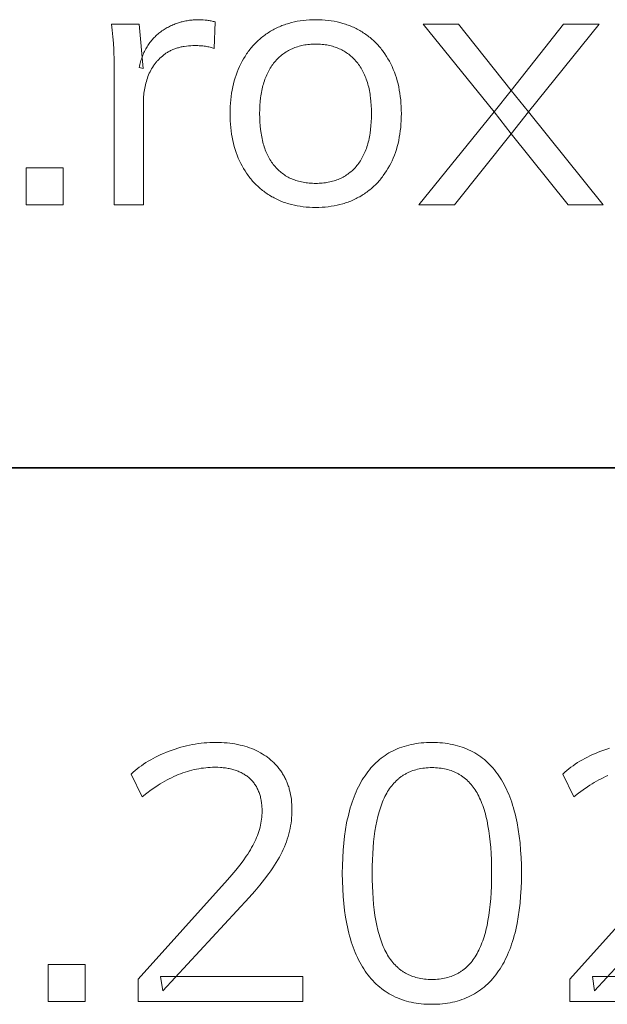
# Model space of a CAD drawing. Header units: millimetres. Extents: x -2637 to -1637, y 678 to 1678.
# Tile 116 of 256: x -1805 to -1792, y 699 to 720. Entities that reach past the tile are written whole.
import ezdxf

# ---------------------------------------------------------------- set-up
doc = ezdxf.new("R2010")
doc.units = ezdxf.units.MM
doc.layers.add('Make2D$B.SHOW mini', color=7, linetype='Continuous', true_color=0x000000)

msp = doc.modelspace()

# ---------------------------------------------------------------- linework, layer by layer
at = {"layer": 'Make2D$B.SHOW mini', "lineweight": 0}
for points in [[(-1802.708, 716.115), (-1802.708, 718.882), (-1802.711, 719.151), (-1802.719, 719.421), (-1802.727, 719.556), (-1802.737, 719.691), (-1802.752, 719.826), (-1802.77, 719.96), (-1802.77, 719.96), (-1802.181, 719.96), (-1802.181, 719.96), (-1802.096, 719.012), (-1802.181, 719.035), (-1802.174, 719.066), (-1802.166, 719.097), (-1802.158, 719.127), (-1802.15, 719.157), (-1802.141, 719.186), (-1802.132, 719.215), (-1802.122, 719.244), (-1802.112, 719.272), (-1802.101, 719.299), (-1802.089, 719.326), (-1802.078, 719.352), (-1802.065, 719.378), (-1802.053, 719.404), (-1802.039, 719.429), (-1802.026, 719.453), (-1802.011, 719.477), (-1801.997, 719.501), (-1801.981, 719.524), (-1801.966, 719.546), (-1801.95, 719.569), (-1801.933, 719.59), (-1801.916, 719.611), (-1801.898, 719.632), (-1801.88, 719.652), (-1801.862, 719.672), (-1801.843, 719.691), (-1801.823, 719.71), (-1801.803, 719.728), (-1801.783, 719.746), (-1801.762, 719.763), (-1801.74, 719.78), (-1801.718, 719.796), (-1801.696, 719.812), (-1801.673, 719.827), (-1801.651, 719.842), (-1801.628, 719.856), (-1801.605, 719.869), (-1801.582, 719.883), (-1801.558, 719.895), (-1801.535, 719.908), (-1801.511, 719.919), (-1801.487, 719.931), (-1801.463, 719.941), (-1801.439, 719.952), (-1801.415, 719.961), (-1801.39, 719.971), (-1801.366, 719.979), (-1801.341, 719.988), (-1801.316, 719.995), (-1801.29, 720.003), (-1801.265, 720.009), (-1801.24, 720.016), (-1801.214, 720.021), (-1801.188, 720.027), (-1801.162, 720.031), (-1801.136, 720.036), (-1801.109, 720.039), (-1801.083, 720.043), (-1801.056, 720.045), (-1801.029, 720.048), (-1801.002, 720.049), (-1800.974, 720.051), (-1800.947, 720.051), (-1800.919, 720.052), (-1800.87, 720.051), (-1800.823, 720.049), (-1800.777, 720.045), (-1800.732, 720.041), (-1800.71, 720.037), (-1800.689, 720.034), (-1800.668, 720.03), (-1800.647, 720.026), (-1800.627, 720.021), (-1800.607, 720.016), (-1800.587, 720.011), (-1800.568, 720.005), (-1800.568, 720.005), (-1800.583, 719.44), (-1800.605, 719.447), (-1800.627, 719.454), (-1800.651, 719.461), (-1800.674, 719.467), (-1800.698, 719.472), (-1800.722, 719.477), (-1800.747, 719.482), (-1800.772, 719.486), (-1800.798, 719.489), (-1800.824, 719.493), (-1800.85, 719.495), (-1800.877, 719.497), (-1800.904, 719.499), (-1800.932, 719.5), (-1800.988, 719.501), (-1801.037, 719.501), (-1801.085, 719.498), (-1801.132, 719.495), (-1801.177, 719.49), (-1801.222, 719.484), (-1801.243, 719.48), (-1801.264, 719.476), (-1801.285, 719.472), (-1801.306, 719.468), (-1801.327, 719.463), (-1801.347, 719.457), (-1801.366, 719.452), (-1801.386, 719.446), (-1801.405, 719.439), (-1801.424, 719.433), (-1801.443, 719.426), (-1801.461, 719.418), (-1801.479, 719.41), (-1801.496, 719.402), (-1801.514, 719.394), (-1801.531, 719.385), (-1801.548, 719.376), (-1801.564, 719.367), (-1801.58, 719.357), (-1801.596, 719.347), (-1801.611, 719.337), (-1801.627, 719.326), (-1801.656, 719.303), (-1801.685, 719.28), (-1801.712, 719.256), (-1801.739, 719.232), (-1801.764, 719.206), (-1801.789, 719.18), (-1801.801, 719.167), (-1801.812, 719.153), (-1801.824, 719.14), (-1801.835, 719.126), (-1801.846, 719.112), (-1801.856, 719.097), (-1801.866, 719.083), (-1801.877, 719.068), (-1801.896, 719.038), (-1801.914, 719.008), (-1801.932, 718.976), (-1801.948, 718.944), (-1801.964, 718.912), (-1801.978, 718.878), (-1801.992, 718.844), (-1802.004, 718.81), (-1802.016, 718.775), (-1802.027, 718.741), (-1802.037, 718.706), (-1802.046, 718.671), (-1802.054, 718.635), (-1802.061, 718.6), (-1802.067, 718.564), (-1802.073, 718.528), (-1802.078, 718.492), (-1802.082, 718.456), (-1802.085, 718.42), (-1802.087, 718.383), (-1802.088, 718.346), (-1802.088, 718.309), (-1802.088, 718.309), (-1802.088, 716.115), (-1802.088, 716.115)], [(-1798.427, 716.062), (-1798.496, 716.063), (-1798.563, 716.066), (-1798.629, 716.071), (-1798.694, 716.077), (-1798.758, 716.086), (-1798.82, 716.096), (-1798.882, 716.109), (-1798.942, 716.123), (-1799.002, 716.139), (-1799.031, 716.148), (-1799.06, 716.157), (-1799.089, 716.167), (-1799.117, 716.177), (-1799.145, 716.188), (-1799.173, 716.199), (-1799.201, 716.211), (-1799.228, 716.223), (-1799.255, 716.236), (-1799.282, 716.249), (-1799.309, 716.263), (-1799.335, 716.277), (-1799.361, 716.291), (-1799.412, 716.322), (-1799.437, 716.338), (-1799.462, 716.354), (-1799.486, 716.371), (-1799.51, 716.388), (-1799.534, 716.405), (-1799.557, 716.423), (-1799.58, 716.441), (-1799.602, 716.46), (-1799.625, 716.479), (-1799.646, 716.498), (-1799.668, 716.518), (-1799.689, 716.538), (-1799.71, 716.559), (-1799.73, 716.58), (-1799.75, 716.601), (-1799.77, 716.623), (-1799.789, 716.645), (-1799.808, 716.668), (-1799.827, 716.691), (-1799.845, 716.715), (-1799.863, 716.738), (-1799.88, 716.762), (-1799.897, 716.787), (-1799.93, 716.837), (-1799.962, 716.889), (-1799.992, 716.943), (-1800.021, 716.998), (-1800.048, 717.054), (-1800.074, 717.112), (-1800.098, 717.171), (-1800.12, 717.232), (-1800.14, 717.293), (-1800.159, 717.356), (-1800.175, 717.42), (-1800.19, 717.486), (-1800.204, 717.553), (-1800.215, 717.621), (-1800.225, 717.691), (-1800.233, 717.761), (-1800.239, 717.833), (-1800.243, 717.906), (-1800.246, 717.981), (-1800.247, 718.057), (-1800.246, 718.132), (-1800.243, 718.205), (-1800.239, 718.278), (-1800.233, 718.349), (-1800.225, 718.419), (-1800.215, 718.488), (-1800.204, 718.556), (-1800.19, 718.622), (-1800.175, 718.687), (-1800.159, 718.752), (-1800.14, 718.815), (-1800.12, 718.876), (-1800.098, 718.937), (-1800.074, 718.996), (-1800.048, 719.054), (-1800.021, 719.111), (-1799.992, 719.167), (-1799.962, 719.221), (-1799.93, 719.273), (-1799.897, 719.324), (-1799.88, 719.349), (-1799.863, 719.373), (-1799.845, 719.397), (-1799.827, 719.42), (-1799.808, 719.444), (-1799.789, 719.466), (-1799.77, 719.489), (-1799.75, 719.511), (-1799.73, 719.532), (-1799.71, 719.553), (-1799.689, 719.574), (-1799.668, 719.594), (-1799.646, 719.614), (-1799.625, 719.634), (-1799.602, 719.653), (-1799.58, 719.672), (-1799.557, 719.69), (-1799.534, 719.708), (-1799.51, 719.726), (-1799.486, 719.743), (-1799.462, 719.76), (-1799.437, 719.776), (-1799.412, 719.792), (-1799.386, 719.807), (-1799.361, 719.822), (-1799.335, 719.837), (-1799.309, 719.851), (-1799.282, 719.864), (-1799.255, 719.877), (-1799.228, 719.89), (-1799.201, 719.902), (-1799.173, 719.914), (-1799.145, 719.925), (-1799.117, 719.936), (-1799.089, 719.946), (-1799.06, 719.956), (-1799.031, 719.965), (-1799.002, 719.974), (-1798.942, 719.99), (-1798.882, 720.005), (-1798.82, 720.017), (-1798.758, 720.028), (-1798.694, 720.036), (-1798.629, 720.043), (-1798.563, 720.048), (-1798.496, 720.051), (-1798.427, 720.052), (-1798.359, 720.051), (-1798.292, 720.048), (-1798.226, 720.043), (-1798.161, 720.036), (-1798.098, 720.028), (-1798.035, 720.017), (-1797.973, 720.005), (-1797.913, 719.99), (-1797.853, 719.974), (-1797.824, 719.965), (-1797.795, 719.956), (-1797.766, 719.946), (-1797.738, 719.936), (-1797.709, 719.925), (-1797.681, 719.914), (-1797.654, 719.902), (-1797.626, 719.89), (-1797.599, 719.877), (-1797.572, 719.864), (-1797.546, 719.851), (-1797.52, 719.837), (-1797.494, 719.822), (-1797.468, 719.807), (-1797.443, 719.792), (-1797.418, 719.776), (-1797.393, 719.76), (-1797.369, 719.743), (-1797.345, 719.726), (-1797.321, 719.708), (-1797.298, 719.69), (-1797.275, 719.672), (-1797.253, 719.653), (-1797.231, 719.634), (-1797.209, 719.614), (-1797.187, 719.594), (-1797.166, 719.574), (-1797.146, 719.553), (-1797.125, 719.532), (-1797.105, 719.511), (-1797.086, 719.489), (-1797.066, 719.466), (-1797.047, 719.444), (-1797.029, 719.42), (-1797.011, 719.397), (-1796.993, 719.373), (-1796.958, 719.324), (-1796.925, 719.273), (-1796.893, 719.221), (-1796.863, 719.167), (-1796.834, 719.111), (-1796.806, 719.054), (-1796.781, 718.996), (-1796.757, 718.937), (-1796.735, 718.876), (-1796.715, 718.815), (-1796.697, 718.752), (-1796.68, 718.687), (-1796.665, 718.622), (-1796.652, 718.556), (-1796.64, 718.488), (-1796.631, 718.419), (-1796.623, 718.349), (-1796.617, 718.278), (-1796.612, 718.205), (-1796.61, 718.132), (-1796.609, 718.057), (-1796.61, 717.981), (-1796.612, 717.906), (-1796.617, 717.833), (-1796.623, 717.761), (-1796.631, 717.691), (-1796.64, 717.621), (-1796.652, 717.553), (-1796.665, 717.486), (-1796.68, 717.42), (-1796.697, 717.356), (-1796.715, 717.293), (-1796.735, 717.232), (-1796.757, 717.171), (-1796.781, 717.112), (-1796.806, 717.054), (-1796.834, 716.998), (-1796.863, 716.943), (-1796.893, 716.889), (-1796.925, 716.837), (-1796.958, 716.787), (-1796.993, 716.738), (-1797.011, 716.715), (-1797.029, 716.691), (-1797.047, 716.668), (-1797.066, 716.645), (-1797.086, 716.623), (-1797.105, 716.601), (-1797.125, 716.58), (-1797.146, 716.559), (-1797.166, 716.538), (-1797.187, 716.518), (-1797.209, 716.498), (-1797.231, 716.479), (-1797.253, 716.46), (-1797.275, 716.441), (-1797.298, 716.423), (-1797.321, 716.405), (-1797.345, 716.388), (-1797.369, 716.371), (-1797.393, 716.354), (-1797.418, 716.338), (-1797.443, 716.322), (-1797.494, 716.291), (-1797.52, 716.277), (-1797.546, 716.263), (-1797.572, 716.249), (-1797.599, 716.236), (-1797.626, 716.223), (-1797.654, 716.211), (-1797.681, 716.199), (-1797.709, 716.188), (-1797.738, 716.177), (-1797.766, 716.167), (-1797.795, 716.157), (-1797.824, 716.148), (-1797.853, 716.139), (-1797.913, 716.123), (-1797.973, 716.109), (-1798.035, 716.096), (-1798.098, 716.086), (-1798.161, 716.077), (-1798.226, 716.071), (-1798.292, 716.066), (-1798.359, 716.063)], [(-1795.478, 716.115), (-1796.235, 716.115), (-1794.637, 718.094), (-1794.277, 718.546), (-1793.161, 719.96), (-1792.405, 719.96), (-1793.904, 718.094), (-1794.277, 717.629)], [(-1793.062, 716.115), (-1794.277, 717.629), (-1794.637, 718.094), (-1796.143, 719.96), (-1795.394, 719.96), (-1794.277, 718.546), (-1793.904, 718.094), (-1792.321, 716.115)], [(-1798.427, 716.573), (-1798.392, 716.574), (-1798.358, 716.575), (-1798.323, 716.577), (-1798.29, 716.579), (-1798.257, 716.583), (-1798.224, 716.587), (-1798.192, 716.592), (-1798.161, 716.597), (-1798.129, 716.603), (-1798.099, 716.61), (-1798.069, 716.618), (-1798.039, 716.627), (-1798.01, 716.636), (-1797.982, 716.646), (-1797.953, 716.657), (-1797.926, 716.668), (-1797.899, 716.68), (-1797.872, 716.693), (-1797.846, 716.707), (-1797.821, 716.722), (-1797.795, 716.737), (-1797.771, 716.753), (-1797.747, 716.769), (-1797.723, 716.787), (-1797.7, 716.805), (-1797.677, 716.824), (-1797.655, 716.843), (-1797.634, 716.864), (-1797.612, 716.885), (-1797.592, 716.906), (-1797.572, 716.929), (-1797.552, 716.952), (-1797.533, 716.976), (-1797.515, 717.001), (-1797.497, 717.026), (-1797.48, 717.052), (-1797.463, 717.079), (-1797.447, 717.106), (-1797.432, 717.134), (-1797.417, 717.163), (-1797.403, 717.192), (-1797.389, 717.222), (-1797.376, 717.253), (-1797.364, 717.285), (-1797.352, 717.317), (-1797.341, 717.35), (-1797.331, 717.383), (-1797.321, 717.417), (-1797.311, 717.452), (-1797.302, 717.488), (-1797.294, 717.524), (-1797.287, 717.561), (-1797.28, 717.599), (-1797.273, 717.637), (-1797.263, 717.715), (-1797.254, 717.797), (-1797.248, 717.881), (-1797.244, 717.967), (-1797.243, 718.057), (-1797.244, 718.144), (-1797.248, 718.229), (-1797.254, 718.312), (-1797.263, 718.392), (-1797.268, 718.431), (-1797.274, 718.469), (-1797.28, 718.507), (-1797.287, 718.544), (-1797.295, 718.58), (-1797.303, 718.616), (-1797.312, 718.651), (-1797.321, 718.685), (-1797.331, 718.719), (-1797.342, 718.752), (-1797.353, 718.785), (-1797.365, 718.817), (-1797.378, 718.848), (-1797.391, 718.879), (-1797.405, 718.909), (-1797.419, 718.938), (-1797.434, 718.967), (-1797.45, 718.995), (-1797.466, 719.022), (-1797.483, 719.049), (-1797.5, 719.075), (-1797.518, 719.1), (-1797.537, 719.125), (-1797.556, 719.149), (-1797.576, 719.173), (-1797.596, 719.196), (-1797.617, 719.218), (-1797.638, 719.239), (-1797.66, 719.26), (-1797.682, 719.279), (-1797.705, 719.298), (-1797.728, 719.317), (-1797.752, 719.334), (-1797.776, 719.351), (-1797.8, 719.367), (-1797.825, 719.382), (-1797.851, 719.397), (-1797.877, 719.411), (-1797.904, 719.424), (-1797.931, 719.436), (-1797.958, 719.448), (-1797.986, 719.459), (-1798.014, 719.469), (-1798.043, 719.478), (-1798.073, 719.487), (-1798.103, 719.495), (-1798.133, 719.502), (-1798.164, 719.508), (-1798.195, 719.514), (-1798.227, 719.519), (-1798.259, 719.523), (-1798.292, 719.526), (-1798.325, 719.529), (-1798.359, 719.531), (-1798.393, 719.532), (-1798.427, 719.532), (-1798.462, 719.532), (-1798.496, 719.531), (-1798.53, 719.529), (-1798.563, 719.526), (-1798.596, 719.523), (-1798.628, 719.519), (-1798.66, 719.514), (-1798.692, 719.508), (-1798.723, 719.502), (-1798.753, 719.495), (-1798.783, 719.487), (-1798.813, 719.478), (-1798.842, 719.469), (-1798.87, 719.459), (-1798.898, 719.448), (-1798.926, 719.436), (-1798.953, 719.424), (-1798.979, 719.411), (-1799.006, 719.397), (-1799.031, 719.382), (-1799.056, 719.367), (-1799.081, 719.351), (-1799.105, 719.334), (-1799.129, 719.317), (-1799.152, 719.298), (-1799.175, 719.279), (-1799.198, 719.26), (-1799.22, 719.239), (-1799.241, 719.218), (-1799.262, 719.196), (-1799.282, 719.173), (-1799.302, 719.149), (-1799.322, 719.125), (-1799.341, 719.1), (-1799.359, 719.075), (-1799.377, 719.049), (-1799.394, 719.022), (-1799.411, 718.995), (-1799.426, 718.967), (-1799.442, 718.938), (-1799.456, 718.909), (-1799.47, 718.879), (-1799.484, 718.848), (-1799.496, 718.817), (-1799.508, 718.785), (-1799.52, 718.752), (-1799.531, 718.719), (-1799.541, 718.685), (-1799.55, 718.651), (-1799.559, 718.616), (-1799.568, 718.58), (-1799.575, 718.544), (-1799.582, 718.507), (-1799.589, 718.469), (-1799.595, 718.431), (-1799.6, 718.392), (-1799.609, 718.312), (-1799.615, 718.229), (-1799.618, 718.144), (-1799.62, 718.057), (-1799.618, 717.967), (-1799.615, 717.881), (-1799.609, 717.797), (-1799.6, 717.715), (-1799.59, 717.637), (-1799.583, 717.599), (-1799.576, 717.561), (-1799.569, 717.524), (-1799.561, 717.488), (-1799.552, 717.452), (-1799.543, 717.417), (-1799.533, 717.383), (-1799.522, 717.35), (-1799.511, 717.317), (-1799.499, 717.285), (-1799.487, 717.253), (-1799.474, 717.222), (-1799.46, 717.192), (-1799.446, 717.163), (-1799.431, 717.134), (-1799.416, 717.106), (-1799.4, 717.079), (-1799.383, 717.052), (-1799.366, 717.026), (-1799.348, 717.001), (-1799.33, 716.976), (-1799.311, 716.952), (-1799.291, 716.929), (-1799.271, 716.906), (-1799.25, 716.885), (-1799.229, 716.864), (-1799.208, 716.843), (-1799.185, 716.824), (-1799.163, 716.805), (-1799.14, 716.787), (-1799.116, 716.769), (-1799.092, 716.753), (-1799.067, 716.737), (-1799.041, 716.722), (-1799.016, 716.707), (-1798.989, 716.693), (-1798.962, 716.68), (-1798.935, 716.668), (-1798.907, 716.657), (-1798.879, 716.646), (-1798.85, 716.636), (-1798.821, 716.627), (-1798.791, 716.618), (-1798.76, 716.61), (-1798.729, 716.603), (-1798.698, 716.597), (-1798.666, 716.592), (-1798.633, 716.587), (-1798.6, 716.583), (-1798.567, 716.579), (-1798.532, 716.577), (-1798.498, 716.575), (-1798.463, 716.574)], [(-1804.58, 716.903), (-1803.793, 716.903), (-1803.793, 716.115), (-1804.58, 716.115)], [(-1802.204, 699.191), (-1802.204, 699.665), (-1802.204, 699.665), (-1800.301, 701.773), (-1800.208, 701.879), (-1800.123, 701.982), (-1800.043, 702.083), (-1799.97, 702.181), (-1799.904, 702.276), (-1799.873, 702.323), (-1799.844, 702.368), (-1799.816, 702.414), (-1799.79, 702.459), (-1799.766, 702.503), (-1799.743, 702.546), (-1799.721, 702.589), (-1799.701, 702.632), (-1799.683, 702.675), (-1799.666, 702.718), (-1799.65, 702.761), (-1799.636, 702.804), (-1799.623, 702.847), (-1799.611, 702.89), (-1799.601, 702.933), (-1799.592, 702.976), (-1799.584, 703.019), (-1799.578, 703.062), (-1799.573, 703.105), (-1799.57, 703.148), (-1799.568, 703.191), (-1799.567, 703.234), (-1799.568, 703.262), (-1799.568, 703.289), (-1799.57, 703.316), (-1799.571, 703.343), (-1799.574, 703.369), (-1799.577, 703.395), (-1799.58, 703.421), (-1799.584, 703.446), (-1799.588, 703.47), (-1799.593, 703.495), (-1799.598, 703.519), (-1799.604, 703.542), (-1799.61, 703.565), (-1799.617, 703.588), (-1799.624, 703.61), (-1799.632, 703.632), (-1799.641, 703.653), (-1799.65, 703.674), (-1799.659, 703.695), (-1799.669, 703.715), (-1799.679, 703.735), (-1799.69, 703.754), (-1799.702, 703.773), (-1799.713, 703.791), (-1799.726, 703.81), (-1799.739, 703.827), (-1799.752, 703.845), (-1799.766, 703.861), (-1799.78, 703.878), (-1799.795, 703.894), (-1799.811, 703.91), (-1799.827, 703.925), (-1799.843, 703.94), (-1799.86, 703.954), (-1799.878, 703.968), (-1799.895, 703.981), (-1799.914, 703.994), (-1799.932, 704.007), (-1799.951, 704.019), (-1799.971, 704.03), (-1799.991, 704.041), (-1800.011, 704.052), (-1800.032, 704.062), (-1800.053, 704.072), (-1800.075, 704.081), (-1800.097, 704.089), (-1800.119, 704.098), (-1800.142, 704.105), (-1800.166, 704.113), (-1800.19, 704.12), (-1800.214, 704.126), (-1800.239, 704.132), (-1800.264, 704.137), (-1800.289, 704.142), (-1800.315, 704.147), (-1800.342, 704.151), (-1800.368, 704.154), (-1800.396, 704.157), (-1800.423, 704.16), (-1800.452, 704.162), (-1800.509, 704.165), (-1800.569, 704.166), (-1800.618, 704.165), (-1800.668, 704.163), (-1800.717, 704.16), (-1800.766, 704.156), (-1800.816, 704.15), (-1800.865, 704.144), (-1800.913, 704.136), (-1800.962, 704.126), (-1801.011, 704.116), (-1801.059, 704.104), (-1801.108, 704.092), (-1801.156, 704.077), (-1801.204, 704.062), (-1801.252, 704.046), (-1801.3, 704.028), (-1801.348, 704.009), (-1801.396, 703.989), (-1801.443, 703.967), (-1801.491, 703.945), (-1801.539, 703.921), (-1801.587, 703.896), (-1801.635, 703.869), (-1801.682, 703.842), (-1801.73, 703.813), (-1801.778, 703.783), (-1801.826, 703.752), (-1801.921, 703.686), (-1802.017, 703.615), (-1802.113, 703.539), (-1802.113, 703.539), (-1802.35, 704.021), (-1802.309, 704.059), (-1802.267, 704.095), (-1802.223, 704.131), (-1802.178, 704.166), (-1802.132, 704.2), (-1802.085, 704.233), (-1802.036, 704.265), (-1801.986, 704.296), (-1801.935, 704.326), (-1801.883, 704.355), (-1801.829, 704.383), (-1801.774, 704.411), (-1801.717, 704.437), (-1801.659, 704.462), (-1801.6, 704.487), (-1801.54, 704.51), (-1801.479, 704.532), (-1801.417, 704.553), (-1801.356, 704.572), (-1801.295, 704.59), (-1801.233, 704.607), (-1801.172, 704.622), (-1801.11, 704.635), (-1801.048, 704.648), (-1800.987, 704.658), (-1800.925, 704.668), (-1800.863, 704.676), (-1800.801, 704.682), (-1800.739, 704.687), (-1800.677, 704.691), (-1800.615, 704.693), (-1800.553, 704.694), (-1800.491, 704.693), (-1800.431, 704.691), (-1800.371, 704.688), (-1800.313, 704.683), (-1800.256, 704.677), (-1800.199, 704.669), (-1800.144, 704.661), (-1800.09, 704.651), (-1800.037, 704.639), (-1799.984, 704.626), (-1799.933, 704.612), (-1799.883, 704.597), (-1799.834, 704.58), (-1799.786, 704.562), (-1799.739, 704.543), (-1799.693, 704.522), (-1799.649, 704.5), (-1799.605, 704.476), (-1799.563, 704.452), (-1799.522, 704.426), (-1799.483, 704.399), (-1799.463, 704.386), (-1799.444, 704.371), (-1799.426, 704.357), (-1799.407, 704.342), (-1799.389, 704.327), (-1799.372, 704.312), (-1799.354, 704.296), (-1799.337, 704.281), (-1799.32, 704.264), (-1799.304, 704.248), (-1799.288, 704.231), (-1799.272, 704.214), (-1799.256, 704.197), (-1799.241, 704.179), (-1799.226, 704.162), (-1799.212, 704.143), (-1799.198, 704.125), (-1799.184, 704.106), (-1799.17, 704.087), (-1799.157, 704.068), (-1799.144, 704.048), (-1799.132, 704.029), (-1799.119, 704.008), (-1799.108, 703.988), (-1799.096, 703.967), (-1799.085, 703.946), (-1799.074, 703.925), (-1799.064, 703.904), (-1799.054, 703.882), (-1799.045, 703.86), (-1799.036, 703.838), (-1799.027, 703.816), (-1799.018, 703.793), (-1799.011, 703.771), (-1799.003, 703.747), (-1798.996, 703.724), (-1798.989, 703.701), (-1798.983, 703.677), (-1798.971, 703.629), (-1798.961, 703.579), (-1798.952, 703.529), (-1798.945, 703.478), (-1798.94, 703.426), (-1798.936, 703.373), (-1798.934, 703.319), (-1798.933, 703.264), (-1798.934, 703.206), (-1798.936, 703.148), (-1798.94, 703.09), (-1798.946, 703.033), (-1798.953, 702.976), (-1798.962, 702.919), (-1798.973, 702.863), (-1798.985, 702.806), (-1798.999, 702.751), (-1799.015, 702.695), (-1799.032, 702.64), (-1799.051, 702.584), (-1799.071, 702.53), (-1799.094, 702.475), (-1799.117, 702.421), (-1799.143, 702.367), (-1799.17, 702.312), (-1799.2, 702.257), (-1799.232, 702.201), (-1799.266, 702.144), (-1799.302, 702.086), (-1799.34, 702.027), (-1799.381, 701.968), (-1799.423, 701.908), (-1799.515, 701.786), (-1799.615, 701.66), (-1799.724, 701.531), (-1799.842, 701.399), (-1799.842, 701.399), (-1801.677, 699.412), (-1801.677, 699.412), (-1801.723, 699.717), (-1801.723, 699.717), (-1798.703, 699.717), (-1798.703, 699.717), (-1798.703, 699.191), (-1798.704, 699.191)], [(-1795.96, 699.129), (-1796.018, 699.13), (-1796.075, 699.132), (-1796.131, 699.135), (-1796.186, 699.14), (-1796.241, 699.146), (-1796.294, 699.154), (-1796.347, 699.163), (-1796.398, 699.173), (-1796.449, 699.185), (-1796.499, 699.198), (-1796.548, 699.213), (-1796.596, 699.228), (-1796.644, 699.246), (-1796.69, 699.264), (-1796.736, 699.284), (-1796.78, 699.306), (-1796.824, 699.328), (-1796.867, 699.353), (-1796.909, 699.378), (-1796.951, 699.405), (-1796.991, 699.433), (-1797.03, 699.463), (-1797.069, 699.494), (-1797.107, 699.527), (-1797.144, 699.56), (-1797.18, 699.596), (-1797.215, 699.632), (-1797.249, 699.67), (-1797.283, 699.71), (-1797.315, 699.751), (-1797.347, 699.793), (-1797.378, 699.836), (-1797.407, 699.881), (-1797.436, 699.927), (-1797.464, 699.975), (-1797.491, 700.023), (-1797.517, 700.073), (-1797.543, 700.125), (-1797.567, 700.177), (-1797.59, 700.231), (-1797.612, 700.286), (-1797.634, 700.343), (-1797.654, 700.4), (-1797.673, 700.459), (-1797.692, 700.52), (-1797.709, 700.581), (-1797.726, 700.644), (-1797.742, 700.708), (-1797.756, 700.774), (-1797.77, 700.841), (-1797.795, 700.978), (-1797.815, 701.121), (-1797.832, 701.268), (-1797.846, 701.421), (-1797.855, 701.58), (-1797.861, 701.743), (-1797.863, 701.911), (-1797.861, 702.08), (-1797.855, 702.243), (-1797.846, 702.401), (-1797.833, 702.554), (-1797.816, 702.702), (-1797.795, 702.845), (-1797.771, 702.982), (-1797.757, 703.049), (-1797.742, 703.114), (-1797.727, 703.179), (-1797.71, 703.242), (-1797.693, 703.303), (-1797.675, 703.363), (-1797.655, 703.423), (-1797.635, 703.48), (-1797.614, 703.537), (-1797.592, 703.592), (-1797.569, 703.646), (-1797.545, 703.698), (-1797.52, 703.75), (-1797.494, 703.799), (-1797.467, 703.848), (-1797.44, 703.896), (-1797.411, 703.942), (-1797.381, 703.987), (-1797.351, 704.03), (-1797.319, 704.072), (-1797.287, 704.113), (-1797.254, 704.152), (-1797.22, 704.19), (-1797.185, 704.227), (-1797.149, 704.262), (-1797.112, 704.296), (-1797.074, 704.328), (-1797.036, 704.359), (-1796.996, 704.389), (-1796.956, 704.417), (-1796.914, 704.444), (-1796.872, 704.47), (-1796.829, 704.494), (-1796.785, 704.517), (-1796.74, 704.538), (-1796.695, 704.558), (-1796.648, 704.577), (-1796.6, 704.594), (-1796.552, 704.61), (-1796.503, 704.625), (-1796.452, 704.638), (-1796.401, 704.65), (-1796.349, 704.66), (-1796.296, 704.669), (-1796.243, 704.676), (-1796.188, 704.683), (-1796.132, 704.688), (-1796.076, 704.691), (-1796.018, 704.693), (-1795.96, 704.694), (-1795.902, 704.693), (-1795.844, 704.691), (-1795.788, 704.688), (-1795.732, 704.683), (-1795.678, 704.676), (-1795.624, 704.669), (-1795.571, 704.66), (-1795.519, 704.65), (-1795.467, 704.638), (-1795.417, 704.625), (-1795.368, 704.61), (-1795.319, 704.594), (-1795.272, 704.577), (-1795.225, 704.558), (-1795.179, 704.538), (-1795.134, 704.517), (-1795.09, 704.494), (-1795.047, 704.47), (-1795.005, 704.444), (-1794.964, 704.417), (-1794.923, 704.389), (-1794.884, 704.359), (-1794.845, 704.328), (-1794.808, 704.296), (-1794.771, 704.262), (-1794.735, 704.227), (-1794.7, 704.19), (-1794.666, 704.152), (-1794.633, 704.113), (-1794.6, 704.072), (-1794.569, 704.03), (-1794.538, 703.987), (-1794.509, 703.942), (-1794.48, 703.896), (-1794.452, 703.848), (-1794.425, 703.8), (-1794.4, 703.75), (-1794.375, 703.698), (-1794.351, 703.646), (-1794.328, 703.592), (-1794.306, 703.537), (-1794.284, 703.481), (-1794.264, 703.423), (-1794.245, 703.364), (-1794.227, 703.304), (-1794.209, 703.243), (-1794.193, 703.18), (-1794.177, 703.116), (-1794.163, 703.051), (-1794.149, 702.984), (-1794.125, 702.847), (-1794.104, 702.705), (-1794.087, 702.558), (-1794.074, 702.406), (-1794.064, 702.249), (-1794.059, 702.086), (-1794.057, 701.919), (-1794.059, 701.75), (-1794.064, 701.587), (-1794.074, 701.429), (-1794.087, 701.276), (-1794.104, 701.128), (-1794.125, 700.985), (-1794.15, 700.847), (-1794.163, 700.781), (-1794.178, 700.715), (-1794.194, 700.651), (-1794.21, 700.588), (-1794.228, 700.526), (-1794.246, 700.466), (-1794.266, 700.406), (-1794.286, 700.348), (-1794.307, 700.292), (-1794.33, 700.237), (-1794.353, 700.182), (-1794.377, 700.13), (-1794.402, 700.078), (-1794.428, 700.028), (-1794.455, 699.979), (-1794.483, 699.931), (-1794.512, 699.885), (-1794.542, 699.84), (-1794.573, 699.796), (-1794.604, 699.754), (-1794.637, 699.713), (-1794.67, 699.673), (-1794.704, 699.635), (-1794.739, 699.598), (-1794.775, 699.563), (-1794.812, 699.529), (-1794.85, 699.496), (-1794.889, 699.465), (-1794.928, 699.435), (-1794.968, 699.407), (-1795.01, 699.38), (-1795.052, 699.354), (-1795.095, 699.33), (-1795.139, 699.307), (-1795.184, 699.285), (-1795.229, 699.265), (-1795.276, 699.246), (-1795.323, 699.229), (-1795.371, 699.213), (-1795.421, 699.199), (-1795.471, 699.185), (-1795.521, 699.174), (-1795.573, 699.163), (-1795.626, 699.154), (-1795.679, 699.146), (-1795.734, 699.14), (-1795.789, 699.135), (-1795.845, 699.132), (-1795.902, 699.13)], [(-1795.96, 699.656), (-1795.92, 699.657), (-1795.88, 699.658), (-1795.841, 699.661), (-1795.803, 699.665), (-1795.765, 699.67), (-1795.729, 699.676), (-1795.692, 699.683), (-1795.657, 699.691), (-1795.622, 699.7), (-1795.587, 699.71), (-1795.554, 699.721), (-1795.537, 699.727), (-1795.521, 699.734), (-1795.504, 699.74), (-1795.488, 699.747), (-1795.472, 699.754), (-1795.457, 699.762), (-1795.441, 699.769), (-1795.426, 699.777), (-1795.41, 699.786), (-1795.395, 699.794), (-1795.38, 699.803), (-1795.366, 699.812), (-1795.351, 699.821), (-1795.337, 699.831), (-1795.322, 699.84), (-1795.308, 699.85), (-1795.294, 699.861), (-1795.281, 699.871), (-1795.267, 699.882), (-1795.254, 699.893), (-1795.24, 699.905), (-1795.227, 699.917), (-1795.214, 699.929), (-1795.202, 699.941), (-1795.177, 699.966), (-1795.152, 699.992), (-1795.129, 700.02), (-1795.106, 700.048), (-1795.083, 700.078), (-1795.062, 700.108), (-1795.041, 700.14), (-1795.021, 700.173), (-1795.001, 700.207), (-1794.982, 700.242), (-1794.963, 700.278), (-1794.946, 700.315), (-1794.928, 700.354), (-1794.912, 700.394), (-1794.896, 700.435), (-1794.88, 700.477), (-1794.865, 700.52), (-1794.851, 700.565), (-1794.837, 700.61), (-1794.824, 700.657), (-1794.812, 700.705), (-1794.789, 700.805), (-1794.768, 700.91), (-1794.75, 701.019), (-1794.735, 701.134), (-1794.721, 701.252), (-1794.711, 701.376), (-1794.702, 701.505), (-1794.696, 701.638), (-1794.692, 701.776), (-1794.692, 702.062), (-1794.696, 702.2), (-1794.702, 702.333), (-1794.711, 702.461), (-1794.721, 702.584), (-1794.735, 702.703), (-1794.75, 702.816), (-1794.768, 702.925), (-1794.789, 703.029), (-1794.812, 703.128), (-1794.824, 703.176), (-1794.837, 703.222), (-1794.851, 703.267), (-1794.865, 703.311), (-1794.88, 703.354), (-1794.896, 703.396), (-1794.912, 703.436), (-1794.928, 703.475), (-1794.946, 703.513), (-1794.963, 703.55), (-1794.982, 703.586), (-1795.001, 703.62), (-1795.021, 703.653), (-1795.041, 703.685), (-1795.062, 703.716), (-1795.083, 703.746), (-1795.106, 703.775), (-1795.129, 703.803), (-1795.152, 703.83), (-1795.177, 703.855), (-1795.202, 703.88), (-1795.214, 703.892), (-1795.227, 703.904), (-1795.24, 703.915), (-1795.254, 703.926), (-1795.267, 703.937), (-1795.281, 703.948), (-1795.294, 703.958), (-1795.308, 703.969), (-1795.322, 703.978), (-1795.337, 703.988), (-1795.351, 703.997), (-1795.366, 704.006), (-1795.38, 704.015), (-1795.395, 704.024), (-1795.41, 704.032), (-1795.426, 704.04), (-1795.441, 704.048), (-1795.457, 704.055), (-1795.472, 704.062), (-1795.488, 704.069), (-1795.504, 704.076), (-1795.521, 704.083), (-1795.554, 704.095), (-1795.587, 704.106), (-1795.622, 704.116), (-1795.657, 704.125), (-1795.692, 704.132), (-1795.729, 704.139), (-1795.765, 704.145), (-1795.803, 704.15), (-1795.841, 704.153), (-1795.88, 704.156), (-1795.92, 704.158), (-1795.96, 704.158), (-1796, 704.158), (-1796.04, 704.156), (-1796.079, 704.153), (-1796.117, 704.15), (-1796.155, 704.145), (-1796.192, 704.139), (-1796.228, 704.132), (-1796.264, 704.124), (-1796.299, 704.115), (-1796.333, 704.105), (-1796.366, 704.094), (-1796.399, 704.082), (-1796.416, 704.075), (-1796.432, 704.069), (-1796.448, 704.062), (-1796.463, 704.054), (-1796.479, 704.047), (-1796.494, 704.039), (-1796.509, 704.031), (-1796.524, 704.022), (-1796.539, 704.014), (-1796.554, 704.005), (-1796.569, 703.996), (-1796.583, 703.986), (-1796.597, 703.977), (-1796.611, 703.967), (-1796.625, 703.957), (-1796.639, 703.946), (-1796.653, 703.935), (-1796.666, 703.924), (-1796.679, 703.913), (-1796.692, 703.902), (-1796.705, 703.89), (-1796.718, 703.878), (-1796.743, 703.853), (-1796.767, 703.827), (-1796.791, 703.8), (-1796.814, 703.772), (-1796.836, 703.742), (-1796.858, 703.712), (-1796.879, 703.681), (-1796.9, 703.649), (-1796.919, 703.615), (-1796.938, 703.581), (-1796.957, 703.545), (-1796.974, 703.508), (-1796.992, 703.47), (-1797.008, 703.431), (-1797.024, 703.39), (-1797.04, 703.349), (-1797.054, 703.306), (-1797.069, 703.262), (-1797.082, 703.217), (-1797.095, 703.17), (-1797.108, 703.122), (-1797.131, 703.024), (-1797.151, 702.92), (-1797.169, 702.811), (-1797.185, 702.698), (-1797.199, 702.58), (-1797.21, 702.458), (-1797.218, 702.33), (-1797.224, 702.198), (-1797.228, 702.061), (-1797.229, 701.919), (-1797.228, 701.776), (-1797.224, 701.638), (-1797.218, 701.505), (-1797.21, 701.376), (-1797.199, 701.252), (-1797.185, 701.134), (-1797.169, 701.019), (-1797.151, 700.91), (-1797.131, 700.805), (-1797.108, 700.705), (-1797.095, 700.657), (-1797.082, 700.61), (-1797.069, 700.565), (-1797.054, 700.52), (-1797.04, 700.477), (-1797.024, 700.435), (-1797.008, 700.394), (-1796.992, 700.354), (-1796.974, 700.315), (-1796.957, 700.278), (-1796.938, 700.242), (-1796.919, 700.207), (-1796.9, 700.173), (-1796.879, 700.14), (-1796.858, 700.108), (-1796.836, 700.078), (-1796.814, 700.048), (-1796.791, 700.02), (-1796.767, 699.992), (-1796.743, 699.966), (-1796.718, 699.941), (-1796.705, 699.929), (-1796.692, 699.917), (-1796.679, 699.905), (-1796.666, 699.893), (-1796.653, 699.882), (-1796.639, 699.871), (-1796.625, 699.861), (-1796.611, 699.85), (-1796.597, 699.84), (-1796.583, 699.831), (-1796.569, 699.821), (-1796.554, 699.812), (-1796.539, 699.803), (-1796.524, 699.794), (-1796.509, 699.786), (-1796.494, 699.777), (-1796.479, 699.769), (-1796.463, 699.762), (-1796.448, 699.754), (-1796.432, 699.747), (-1796.416, 699.74), (-1796.399, 699.734), (-1796.383, 699.727), (-1796.366, 699.721), (-1796.333, 699.71), (-1796.299, 699.7), (-1796.264, 699.691), (-1796.228, 699.683), (-1796.192, 699.676), (-1796.155, 699.67), (-1796.117, 699.665), (-1796.079, 699.661), (-1796.04, 699.658), (-1796, 699.657)], [(-1804.115, 699.978), (-1803.328, 699.978), (-1803.328, 699.191), (-1804.115, 699.191)]]:
    msp.add_lwpolyline(points, close=True, dxfattribs=at)
at = {"layer": 'Make2D$B.SHOW mini', "color": 18, "lineweight": 35, "true_color": 0x000000}
msp.add_lwpolyline([(-1830.703, 710.531), (-1652.161, 710.531)], dxfattribs=at)
at = {"layer": 'Make2D$B.SHOW mini', "lineweight": 0}
for points in [[(-1792.224, 703.989), (-1792.272, 703.967), (-1792.319, 703.945), (-1792.367, 703.921), (-1792.415, 703.896), (-1792.463, 703.869), (-1792.511, 703.842), (-1792.558, 703.813), (-1792.606, 703.783), (-1792.654, 703.752), (-1792.749, 703.686), (-1792.845, 703.615), (-1792.941, 703.539), (-1792.941, 703.539), (-1793.178, 704.021), (-1793.137, 704.059), (-1793.095, 704.095), (-1793.051, 704.131), (-1793.007, 704.166), (-1792.961, 704.2), (-1792.913, 704.233), (-1792.865, 704.265), (-1792.815, 704.296), (-1792.763, 704.326), (-1792.711, 704.355), (-1792.657, 704.383), (-1792.602, 704.411), (-1792.545, 704.437), (-1792.487, 704.462), (-1792.428, 704.487), (-1792.368, 704.51), (-1792.307, 704.532), (-1792.245, 704.553), (-1792.184, 704.572)], [(-1789.532, 699.191), (-1793.032, 699.191), (-1793.032, 699.665), (-1793.032, 699.665), (-1791.129, 701.773)], [(-1790.67, 701.399), (-1792.505, 699.412), (-1792.505, 699.412), (-1792.551, 699.717), (-1792.551, 699.717), (-1789.532, 699.717)]]:
    msp.add_lwpolyline(points, dxfattribs=at)

doc.saveas('drawing.dxf')
